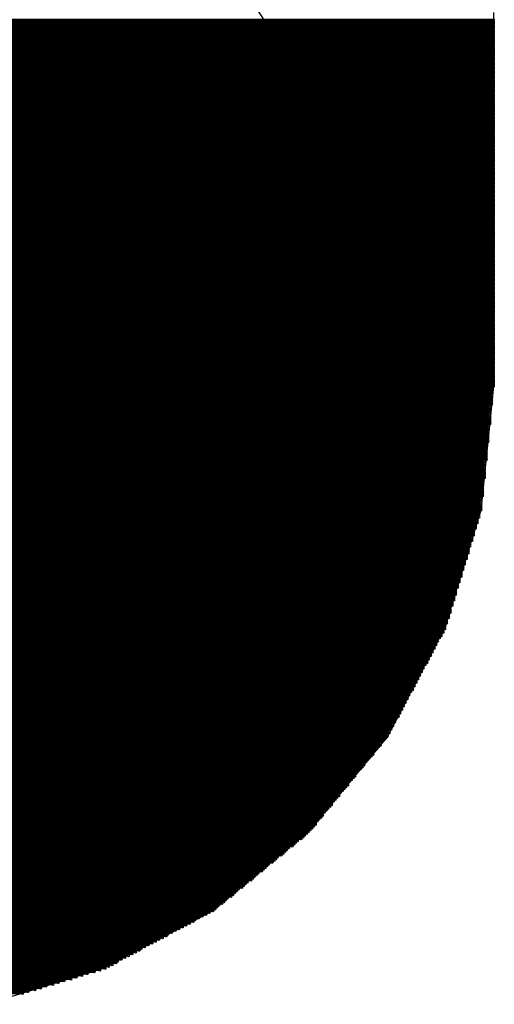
# Model space of a CAD drawing. Extents: x 0 to 23.9, y 0 to 20.7.
# Tile 51 of 127: x 4.6 to 5.3, y 17.8 to 19.2. Entities that reach past the tile are written whole.
import ezdxf

# ---------------------------------------------------------------- set-up
doc = ezdxf.new("R2010")
doc.units = 0
doc.layers.get('0').update_dxf_attribs({"linetype": 'CONTINUOUS'})
doc.layers.add('SEEEDSTUDIOXIAORP2040V1_22_GTS', color=9, linetype='CONTINUOUS')
doc.layers.add('SEEEDSTUDIOXIAORP2040V1_22_TXT', color=12, linetype='CONTINUOUS')

# ---------------------------------------------------------------- blocks, each defined once
blk = doc.blocks.new('ROUND_271')
blk.add_circle((0, 0), 0.8014)
blk = doc.blocks.new('ROUND_7')
blk.add_circle((0, 0), 0)
blk = doc.blocks.new('ROUND_8')
blk.add_circle((0, 0), 0.00127)
blk = doc.blocks.new('ROUND_319')
blk.add_circle((0, 0), 0.4254)

msp = doc.modelspace()

# ---------------------------------------------------------------- linework, layer by layer
at = {"layer": 'SEEEDSTUDIOXIAORP2040V1_22_GTS', "const_width": 0.00254}
for points in [[(3.2766, 19.19732), (5.27812, 19.19732)], [(5.27812, 19.19478), (3.2766, 19.19478)], [(3.2766, 19.19224), (5.27812, 19.19224)], [(5.27812, 19.1897), (3.2766, 19.1897)], [(3.2766, 19.18716), (5.27812, 19.18716)], [(5.27812, 19.18462), (3.2766, 19.18462)], [(3.2766, 19.18208), (5.27812, 19.18208)], [(5.27812, 19.17954), (3.2766, 19.17954)], [(3.2766, 19.177), (5.27812, 19.177)], [(5.27812, 19.17446), (3.2766, 19.17446)], [(3.2766, 19.17192), (5.27812, 19.17192)], [(5.27812, 19.16938), (3.2766, 19.16938)], [(3.2766, 19.16684), (5.27812, 19.16684)], [(5.27812, 19.1643), (3.2766, 19.1643)], [(3.2766, 19.16176), (5.27812, 19.16176)], [(5.27812, 19.15922), (3.2766, 19.15922)], [(3.2766, 19.15668), (5.27812, 19.15668)], [(5.27812, 19.15414), (3.2766, 19.15414)], [(3.2766, 19.1516), (5.27812, 19.1516)], [(5.27812, 19.14906), (3.2766, 19.14906)], [(3.2766, 19.14652), (5.27812, 19.14652)], [(5.27812, 19.14398), (3.2766, 19.14398)], [(3.2766, 19.14144), (5.27812, 19.14144)], [(5.27812, 19.1389), (3.2766, 19.1389)], [(3.2766, 19.13636), (5.27812, 19.13636)], [(5.27812, 19.13382), (3.2766, 19.13382)], [(3.2766, 19.13128), (5.27812, 19.13128)], [(5.27812, 19.12874), (3.2766, 19.12874)], [(3.2766, 19.1262), (5.27812, 19.1262)], [(5.27812, 19.12366), (3.2766, 19.12366)], [(3.2766, 19.12112), (5.27812, 19.12112)], [(5.27812, 19.11858), (3.2766, 19.11858)], [(3.2766, 19.11604), (5.27812, 19.11604)], [(5.27812, 19.1135), (3.2766, 19.1135)], [(3.2766, 19.11096), (5.27812, 19.11096)], [(5.27812, 19.10842), (3.2766, 19.10842)], [(3.2766, 19.10588), (5.27812, 19.10588)], [(5.27812, 19.10334), (3.2766, 19.10334)], [(3.2766, 19.1008), (5.27812, 19.1008)], [(5.27812, 19.09826), (3.2766, 19.09826)], [(3.2766, 19.09572), (5.27812, 19.09572)], [(5.27812, 19.09318), (3.2766, 19.09318)], [(3.2766, 19.09064), (5.27812, 19.09064)], [(5.27812, 19.0881), (3.2766, 19.0881)], [(3.2766, 19.08556), (5.27812, 19.08556)], [(5.27812, 19.08302), (3.2766, 19.08302)], [(3.2766, 19.08048), (5.27812, 19.08048)], [(5.27812, 19.07794), (3.2766, 19.07794)], [(3.2766, 19.0754), (5.27812, 19.0754)], [(5.27812, 19.07286), (3.2766, 19.07286)], [(3.2766, 19.07032), (5.27812, 19.07032)], [(5.27812, 19.06778), (3.2766, 19.06778)], [(3.2766, 19.06524), (5.27812, 19.06524)], [(5.27812, 19.0627), (3.2766, 19.0627)], [(3.2766, 19.06016), (5.27812, 19.06016)], [(5.27812, 19.05762), (3.2766, 19.05762)], [(3.2766, 19.05508), (5.27812, 19.05508)], [(5.27812, 19.05254), (3.2766, 19.05254)], [(3.2766, 19.05), (5.27812, 19.05)], [(5.27812, 19.04746), (3.2766, 19.04746)], [(3.2766, 19.04492), (5.27812, 19.04492)], [(5.27812, 19.04238), (3.2766, 19.04238)], [(3.2766, 19.03984), (5.27812, 19.03984)], [(5.27812, 19.0373), (3.2766, 19.0373)], [(3.2766, 19.03476), (5.27812, 19.03476)], [(5.27812, 19.03222), (3.2766, 19.03222)], [(3.2766, 19.02968), (5.27812, 19.02968)], [(5.27812, 19.02714), (3.2766, 19.02714)], [(3.2766, 19.0246), (5.27812, 19.0246)], [(5.27812, 19.02206), (3.2766, 19.02206)], [(3.2766, 19.01952), (5.27812, 19.01952)], [(5.27812, 19.01698), (3.2766, 19.01698)], [(3.2766, 19.01444), (5.27812, 19.01444)], [(5.27812, 19.0119), (3.2766, 19.0119)], [(3.2766, 19.00936), (5.27812, 19.00936)], [(5.27812, 19.00682), (3.2766, 19.00682)], [(3.2766, 19.00428), (5.27812, 19.00428)], [(5.27812, 19.00174), (3.2766, 19.00174)], [(3.2766, 18.9992), (5.27812, 18.9992)], [(5.27812, 18.99666), (3.2766, 18.99666)], [(3.2766, 18.99412), (5.27812, 18.99412)], [(5.27812, 18.99158), (3.2766, 18.99158)], [(3.2766, 18.98904), (5.27812, 18.98904)], [(5.27812, 18.9865), (3.2766, 18.9865)], [(3.2766, 18.98396), (5.27812, 18.98396)], [(5.27812, 18.98142), (3.2766, 18.98142)], [(3.2766, 18.97888), (5.27812, 18.97888)], [(5.27812, 18.97634), (3.2766, 18.97634)], [(3.2766, 18.9738), (5.27812, 18.9738)], [(5.27812, 18.97126), (3.2766, 18.97126)], [(3.2766, 18.96872), (5.27812, 18.96872)], [(5.27812, 18.96618), (3.2766, 18.96618)], [(3.2766, 18.96364), (5.27812, 18.96364)], [(5.27812, 18.9611), (3.2766, 18.9611)], [(3.2766, 18.95856), (5.27812, 18.95856)], [(5.27812, 18.95602), (3.2766, 18.95602)], [(3.2766, 18.95348), (5.27812, 18.95348)], [(5.27812, 18.95094), (3.2766, 18.95094)], [(3.2766, 18.9484), (5.27812, 18.9484)], [(5.27812, 18.94586), (3.2766, 18.94586)], [(3.2766, 18.94332), (5.27812, 18.94332)], [(5.27812, 18.94078), (3.2766, 18.94078)], [(3.2766, 18.93824), (5.27812, 18.93824)], [(5.27812, 18.9357), (3.2766, 18.9357)], [(3.2766, 18.93316), (5.27812, 18.93316)], [(5.27812, 18.93062), (3.2766, 18.93062)], [(3.2766, 18.92808), (5.27812, 18.92808)], [(5.27812, 18.92554), (3.2766, 18.92554)], [(3.2766, 18.923), (5.27812, 18.923)], [(5.27812, 18.92046), (3.2766, 18.92046)], [(3.2766, 18.91792), (5.27812, 18.91792)], [(5.27812, 18.91538), (3.2766, 18.91538)], [(3.2766, 18.91284), (5.27812, 18.91284)], [(5.27812, 18.9103), (3.2766, 18.9103)], [(3.2766, 18.90776), (5.27812, 18.90776)], [(5.27812, 18.90522), (3.2766, 18.90522)], [(3.2766, 18.90268), (5.27812, 18.90268)], [(5.27812, 18.90014), (3.2766, 18.90014)], [(3.2766, 18.8976), (5.27812, 18.8976)], [(5.27812, 18.89506), (3.2766, 18.89506)], [(3.2766, 18.89252), (5.27812, 18.89252)], [(5.27812, 18.88998), (3.2766, 18.88998)], [(3.2766, 18.88744), (5.27812, 18.88744)], [(5.27812, 18.8849), (3.2766, 18.8849)], [(3.2766, 18.88236), (5.27812, 18.88236)], [(5.27812, 18.87982), (3.2766, 18.87982)], [(3.2766, 18.87728), (5.27812, 18.87728)], [(5.27812, 18.87474), (3.2766, 18.87474)], [(3.2766, 18.8722), (5.27812, 18.8722)], [(5.27812, 18.86966), (3.2766, 18.86966)], [(3.2766, 18.86712), (5.27812, 18.86712)], [(5.27812, 18.86458), (3.2766, 18.86458)], [(3.2766, 18.86204), (5.27812, 18.86204)], [(5.27812, 18.8595), (3.2766, 18.8595)], [(3.2766, 18.85696), (5.27812, 18.85696)], [(5.27812, 18.85442), (3.2766, 18.85442)], [(3.2766, 18.85188), (5.27812, 18.85188)], [(5.27812, 18.84934), (3.2766, 18.84934)], [(3.2766, 18.8468), (5.27812, 18.8468)], [(5.27812, 18.84426), (3.2766, 18.84426)], [(3.2766, 18.84172), (5.27812, 18.84172)], [(5.27812, 18.83918), (3.2766, 18.83918)], [(3.2766, 18.83664), (5.27812, 18.83664)], [(5.27812, 18.8341), (3.2766, 18.8341)], [(3.2766, 18.83156), (5.27812, 18.83156)], [(5.27812, 18.82902), (3.2766, 18.82902)], [(3.2766, 18.82648), (5.27812, 18.82648)], [(5.27812, 18.82394), (3.2766, 18.82394)], [(3.2766, 18.8214), (5.27812, 18.8214)], [(5.27812, 18.81886), (3.2766, 18.81886)], [(3.2766, 18.81632), (5.27812, 18.81632)], [(5.27812, 18.81378), (3.2766, 18.81378)], [(3.2766, 18.81124), (5.27812, 18.81124)], [(5.27812, 18.8087), (3.2766, 18.8087)], [(3.2766, 18.80616), (5.27812, 18.80616)], [(5.27812, 18.80362), (3.2766, 18.80362)], [(3.2766, 18.80108), (5.27812, 18.80108)], [(5.27812, 18.79854), (3.2766, 18.79854)], [(3.2766, 18.796), (5.27812, 18.796)], [(5.27812, 18.79346), (3.2766, 18.79346)], [(3.2766, 18.79092), (5.27812, 18.79092)], [(5.27812, 18.78838), (3.2766, 18.78838)], [(3.2766, 18.78584), (5.27812, 18.78584)], [(5.27812, 18.7833), (3.2766, 18.7833)], [(3.2766, 18.78076), (5.27812, 18.78076)], [(5.27812, 18.77822), (3.2766, 18.77822)], [(3.2766, 18.77568), (5.27812, 18.77568)], [(5.27812, 18.77314), (3.2766, 18.77314)], [(3.2766, 18.7706), (5.27812, 18.7706)], [(5.27812, 18.76806), (3.2766, 18.76806)], [(3.2766, 18.76552), (5.27812, 18.76552)], [(5.27812, 18.76298), (3.2766, 18.76298)], [(3.2766, 18.76044), (5.27812, 18.76044)], [(5.27812, 18.7579), (3.2766, 18.7579)], [(3.2766, 18.75536), (5.27812, 18.75536)], [(5.27812, 18.75282), (3.2766, 18.75282)], [(3.2766, 18.75028), (5.27812, 18.75028)], [(5.27812, 18.74774), (3.2766, 18.74774)], [(3.2766, 18.7452), (5.27812, 18.7452)], [(5.27812, 18.74266), (3.2766, 18.74266)], [(3.2766, 18.74012), (5.27812, 18.74012)], [(5.27812, 18.73758), (3.2766, 18.73758)], [(3.2766, 18.73504), (5.27812, 18.73504)], [(5.27812, 18.7325), (3.2766, 18.7325)], [(3.2766, 18.72996), (5.27812, 18.72996)], [(5.27812, 18.72742), (3.2766, 18.72742)], [(3.2766, 18.72488), (5.27812, 18.72488)], [(5.27812, 18.72234), (3.2766, 18.72234)], [(3.2766, 18.7198), (5.27812, 18.7198)], [(5.27812, 18.71726), (3.2766, 18.71726)], [(3.2766, 18.71472), (5.27812, 18.71472)], [(5.27812, 18.71218), (3.2766, 18.71218)], [(3.2766, 18.70964), (5.27812, 18.70964)], [(5.27812, 18.7071), (3.2766, 18.7071)], [(3.2766, 18.70456), (5.27812, 18.70456)], [(5.27812, 18.70202), (3.2766, 18.70202)], [(3.2766, 18.69948), (5.27812, 18.69948)], [(5.27812, 18.69694), (3.2766, 18.69694)], [(3.2766, 18.6944), (5.27812, 18.6944)], [(5.27812, 18.69186), (3.2766, 18.69186)], [(3.2766, 18.68932), (5.27812, 18.68932)], [(5.27812, 18.68678), (3.2766, 18.68678)], [(3.2766, 18.68424), (5.27812, 18.68424)], [(5.27812, 18.6817), (3.2766, 18.6817)], [(3.2766, 18.67916), (5.27812, 18.67916)], [(5.27558, 18.67662), (3.2766, 18.67662)], [(3.2766, 18.67408), (5.27558, 18.67408)], [(5.27558, 18.67154), (3.2766, 18.67154)], [(3.2766, 18.669), (5.27558, 18.669)], [(5.27558, 18.66646), (3.2766, 18.66646)], [(3.2766, 18.66392), (5.27558, 18.66392)], [(5.27558, 18.66138), (3.2766, 18.66138)], [(3.2766, 18.65884), (5.27558, 18.65884)], [(5.27558, 18.6563), (3.2766, 18.6563)], [(3.2766, 18.65376), (5.27558, 18.65376)], [(5.27304, 18.65122), (3.27914, 18.65122)], [(3.27914, 18.64868), (5.27304, 18.64868)], [(5.27304, 18.64614), (3.27914, 18.64614)], [(3.27914, 18.6436), (5.27304, 18.6436)], [(5.27304, 18.64106), (3.27914, 18.64106)], [(3.27914, 18.63852), (5.27304, 18.63852)], [(5.27304, 18.63598), (3.27914, 18.63598)], [(3.27914, 18.63344), (5.27304, 18.63344)], [(5.27304, 18.6309), (3.27914, 18.6309)], [(3.27914, 18.62836), (5.27304, 18.62836)], [(5.27304, 18.62582), (3.28168, 18.62582)], [(3.28168, 18.62328), (5.2705, 18.62328)], [(5.2705, 18.62074), (3.28168, 18.62074)], [(3.28168, 18.6182), (5.2705, 18.6182)], [(5.2705, 18.61566), (3.28168, 18.61566)], [(3.28168, 18.61312), (5.2705, 18.61312)], [(5.2705, 18.61058), (3.28168, 18.61058)], [(3.28168, 18.60804), (5.2705, 18.60804)], [(5.2705, 18.6055), (3.28168, 18.6055)], [(3.28168, 18.60296), (5.2705, 18.60296)], [(5.2705, 18.60042), (3.28422, 18.60042)], [(3.28422, 18.59788), (5.26796, 18.59788)], [(5.26796, 18.59534), (3.28422, 18.59534)], [(3.28422, 18.5928), (5.26796, 18.5928)], [(5.26796, 18.59026), (3.28422, 18.59026)], [(3.28422, 18.58772), (5.26796, 18.58772)], [(5.26796, 18.58518), (3.28422, 18.58518)], [(3.28422, 18.58264), (5.26796, 18.58264)], [(5.26796, 18.5801), (3.28422, 18.5801)], [(3.28422, 18.57756), (5.26796, 18.57756)], [(5.26796, 18.57502), (3.28422, 18.57502)], [(3.28676, 18.57248), (5.26542, 18.57248)], [(5.26542, 18.56994), (3.28676, 18.56994)], [(3.28676, 18.5674), (5.26542, 18.5674)], [(5.26542, 18.56486), (3.28676, 18.56486)], [(3.28676, 18.56232), (5.26542, 18.56232)], [(5.26542, 18.55978), (3.28676, 18.55978)], [(3.28676, 18.55724), (5.26542, 18.55724)], [(5.26542, 18.5547), (3.28676, 18.5547)], [(3.28676, 18.55216), (5.26542, 18.55216)], [(5.26542, 18.54962), (3.28676, 18.54962)], [(3.2893, 18.54708), (5.26288, 18.54708)], [(5.26288, 18.54454), (3.2893, 18.54454)], [(3.2893, 18.542), (5.26288, 18.542)], [(5.26288, 18.53946), (3.2893, 18.53946)], [(3.2893, 18.53692), (5.26288, 18.53692)], [(5.26288, 18.53438), (3.2893, 18.53438)], [(3.2893, 18.53184), (5.26288, 18.53184)], [(5.26288, 18.5293), (3.2893, 18.5293)], [(3.2893, 18.52676), (5.26288, 18.52676)], [(5.26288, 18.52422), (3.2893, 18.52422)], [(3.29184, 18.52168), (5.26034, 18.52168)], [(5.26034, 18.51914), (3.29184, 18.51914)], [(3.29184, 18.5166), (5.26034, 18.5166)], [(5.26034, 18.51406), (3.29184, 18.51406)], [(3.29184, 18.51152), (5.26034, 18.51152)], [(5.26034, 18.50898), (3.29184, 18.50898)], [(3.29184, 18.50644), (5.26034, 18.50644)], [(5.26034, 18.5039), (3.29184, 18.5039)], [(3.29438, 18.50136), (5.2578, 18.50136)], [(5.2578, 18.49882), (3.29438, 18.49882)], [(3.29438, 18.49628), (5.2578, 18.49628)], [(5.2578, 18.49374), (3.29438, 18.49374)], [(3.29692, 18.4912), (5.25526, 18.4912)], [(5.25526, 18.48866), (3.29692, 18.48866)], [(3.29692, 18.48612), (5.25526, 18.48612)], [(5.25272, 18.48358), (3.29946, 18.48358)], [(3.29946, 18.48104), (5.25272, 18.48104)], [(5.25272, 18.4785), (3.29946, 18.4785)], [(3.302, 18.47596), (5.25018, 18.47596)], [(5.25018, 18.47342), (3.302, 18.47342)], [(3.302, 18.47088), (5.25018, 18.47088)], [(5.25018, 18.46834), (3.30454, 18.46834)], [(3.30454, 18.4658), (5.24764, 18.4658)], [(5.24764, 18.46326), (3.30454, 18.46326)], [(3.30454, 18.46072), (5.24764, 18.46072)], [(5.2451, 18.45818), (3.30708, 18.45818)], [(3.30708, 18.45564), (5.2451, 18.45564)], [(5.2451, 18.4531), (3.30708, 18.4531)], [(3.30962, 18.45056), (5.24256, 18.45056)], [(5.24256, 18.44802), (3.30962, 18.44802)], [(3.30962, 18.44548), (5.24256, 18.44548)], [(5.24256, 18.44294), (3.31216, 18.44294)], [(3.31216, 18.4404), (5.24002, 18.4404)], [(5.24002, 18.43786), (3.31216, 18.43786)], [(3.31216, 18.43532), (5.24002, 18.43532)], [(5.23748, 18.43278), (3.3147, 18.43278)], [(3.3147, 18.43024), (5.23748, 18.43024)], [(5.23748, 18.4277), (3.3147, 18.4277)], [(3.31724, 18.42516), (5.23494, 18.42516)], [(5.23494, 18.42262), (3.31724, 18.42262)], [(3.31724, 18.42008), (5.23494, 18.42008)], [(5.2324, 18.41754), (3.31978, 18.41754)], [(3.31978, 18.415), (5.2324, 18.415)], [(5.2324, 18.41246), (3.31978, 18.41246)], [(3.31978, 18.40992), (5.2324, 18.40992)], [(5.22986, 18.40738), (3.32232, 18.40738)], [(3.32232, 18.40484), (5.22986, 18.40484)], [(5.22986, 18.4023), (3.32232, 18.4023)], [(3.32486, 18.39976), (5.22732, 18.39976)], [(5.22732, 18.39722), (3.32486, 18.39722)], [(3.32486, 18.39468), (5.22732, 18.39468)], [(5.22478, 18.39214), (3.3274, 18.39214)], [(3.3274, 18.3896), (5.22478, 18.3896)], [(5.22478, 18.38706), (3.3274, 18.38706)], [(3.32994, 18.38452), (5.22478, 18.38452)], [(5.22224, 18.38198), (3.32994, 18.38198)], [(3.32994, 18.37944), (5.22224, 18.37944)], [(5.22224, 18.3769), (3.32994, 18.3769)], [(3.33248, 18.37436), (5.2197, 18.37436)], [(5.2197, 18.37182), (3.33248, 18.37182)], [(3.33248, 18.36928), (5.2197, 18.36928)], [(5.21716, 18.36674), (3.33502, 18.36674)], [(3.33502, 18.3642), (5.21716, 18.3642)], [(5.21716, 18.36166), (3.33502, 18.36166)], [(3.33756, 18.35912), (5.21716, 18.35912)], [(5.21462, 18.35658), (3.33756, 18.35658)], [(3.33756, 18.35404), (5.21462, 18.35404)], [(5.21462, 18.3515), (3.33756, 18.3515)], [(3.3401, 18.34896), (5.21208, 18.34896)], [(5.21208, 18.34642), (3.3401, 18.34642)], [(3.3401, 18.34388), (5.21208, 18.34388)], [(5.20954, 18.34134), (3.34264, 18.34134)], [(3.34264, 18.3388), (5.20954, 18.3388)], [(5.20954, 18.33626), (3.34264, 18.33626)], [(3.34518, 18.33372), (5.207, 18.33372)], [(5.207, 18.33118), (3.34518, 18.33118)], [(3.34772, 18.32864), (5.20446, 18.32864)], [(5.20446, 18.3261), (3.34772, 18.3261)], [(3.35026, 18.32356), (5.20192, 18.32356)], [(5.19938, 18.32102), (3.3528, 18.32102)], [(3.3528, 18.31848), (5.19938, 18.31848)], [(5.19684, 18.31594), (3.35534, 18.31594)], [(3.35534, 18.3134), (5.19684, 18.3134)], [(5.1943, 18.31086), (3.35788, 18.31086)], [(3.35788, 18.30832), (5.1943, 18.30832)], [(5.19176, 18.30578), (3.36042, 18.30578)], [(3.36042, 18.30324), (5.19176, 18.30324)], [(5.18922, 18.3007), (3.36296, 18.3007)], [(3.36296, 18.29816), (5.18922, 18.29816)], [(5.18668, 18.29562), (3.3655, 18.29562)], [(3.3655, 18.29308), (5.18668, 18.29308)], [(5.18414, 18.29054), (3.36804, 18.29054)], [(3.36804, 18.288), (5.18414, 18.288)], [(5.1816, 18.28546), (3.37058, 18.28546)], [(3.37312, 18.28292), (5.17906, 18.28292)], [(5.17906, 18.28038), (3.37312, 18.28038)], [(3.37566, 18.27784), (5.17652, 18.27784)], [(5.17652, 18.2753), (3.37566, 18.2753)], [(3.3782, 18.27276), (5.17398, 18.27276)], [(5.17398, 18.27022), (3.3782, 18.27022)], [(3.38074, 18.26768), (5.17144, 18.26768)], [(5.17144, 18.26514), (3.38074, 18.26514)], [(3.38328, 18.2626), (5.1689, 18.2626)], [(5.1689, 18.26006), (3.38328, 18.26006)], [(3.38582, 18.25752), (5.16636, 18.25752)], [(5.16636, 18.25498), (3.38582, 18.25498)], [(3.38836, 18.25244), (5.16382, 18.25244)], [(5.16382, 18.2499), (3.3909, 18.2499)], [(3.3909, 18.24736), (5.16128, 18.24736)], [(5.15874, 18.24482), (3.39344, 18.24482)], [(3.39344, 18.24228), (5.15874, 18.24228)], [(5.1562, 18.23974), (3.39598, 18.23974)], [(3.39598, 18.2372), (5.1562, 18.2372)], [(5.15366, 18.23466), (3.39852, 18.23466)], [(3.39852, 18.23212), (5.15366, 18.23212)], [(5.15112, 18.22958), (3.40106, 18.22958)], [(3.40106, 18.22704), (5.15112, 18.22704)], [(5.14858, 18.2245), (3.4036, 18.2245)], [(3.4036, 18.22196), (5.14858, 18.22196)], [(5.14604, 18.21942), (3.40614, 18.21942)], [(3.40614, 18.21688), (5.14604, 18.21688)], [(5.1435, 18.21434), (3.40868, 18.21434)], [(3.41122, 18.2118), (5.1435, 18.2118)], [(5.14096, 18.20926), (3.41122, 18.20926)], [(3.41376, 18.20672), (5.13842, 18.20672)], [(5.13842, 18.20418), (3.41376, 18.20418)], [(3.4163, 18.20164), (5.13588, 18.20164)], [(5.13588, 18.1991), (3.4163, 18.1991)], [(3.41884, 18.19656), (5.13334, 18.19656)], [(5.13334, 18.19402), (3.41884, 18.19402)], [(3.42138, 18.19148), (5.1308, 18.19148)], [(5.1308, 18.18894), (3.42138, 18.18894)], [(3.42392, 18.1864), (5.12826, 18.1864)], [(5.12826, 18.18386), (3.42392, 18.18386)], [(3.42646, 18.18132), (5.12572, 18.18132)], [(5.12318, 18.17878), (3.429, 18.17878)], [(3.43154, 18.17624), (5.12064, 18.17624)], [(5.1181, 18.1737), (3.43408, 18.1737)], [(3.43408, 18.17116), (5.1181, 18.17116)], [(5.11556, 18.16862), (3.43662, 18.16862)], [(3.43916, 18.16608), (5.11302, 18.16608)], [(5.11048, 18.16354), (3.4417, 18.16354)], [(3.44424, 18.161), (5.10794, 18.161)], [(5.10794, 18.15846), (3.44678, 18.15846)], [(3.44678, 18.15592), (5.1054, 18.15592)], [(5.10286, 18.15338), (3.44932, 18.15338)], [(3.45186, 18.15084), (5.10032, 18.15084)], [(5.09778, 18.1483), (3.4544, 18.1483)], [(3.45694, 18.14576), (5.09524, 18.14576)], [(5.09524, 18.14322), (3.45694, 18.14322)], [(3.45948, 18.14068), (5.0927, 18.14068)], [(5.09016, 18.13814), (3.46202, 18.13814)], [(3.46456, 18.1356), (5.08762, 18.1356)], [(5.08508, 18.13306), (3.4671, 18.13306)], [(3.46964, 18.13052), (5.08254, 18.13052)], [(5.08254, 18.12798), (3.46964, 18.12798)], [(3.47218, 18.12544), (5.08, 18.12544)], [(5.07746, 18.1229), (3.47472, 18.1229)], [(3.47726, 18.12036), (5.07492, 18.12036)], [(5.07238, 18.11782), (3.4798, 18.11782)], [(3.4798, 18.11528), (5.07238, 18.11528)], [(5.06984, 18.11274), (3.48234, 18.11274)], [(3.48488, 18.1102), (5.0673, 18.1102)], [(5.06476, 18.10766), (3.48742, 18.10766)], [(3.48996, 18.10512), (5.06222, 18.10512)], [(5.05968, 18.10258), (3.4925, 18.10258)], [(3.4925, 18.10004), (5.05968, 18.10004)], [(5.05714, 18.0975), (3.49504, 18.0975)], [(3.49758, 18.09496), (5.0546, 18.09496)], [(5.05206, 18.09242), (3.50012, 18.09242)], [(3.50266, 18.08988), (5.04952, 18.08988)], [(5.04952, 18.08734), (3.50266, 18.08734)], [(3.5052, 18.0848), (5.04698, 18.0848)], [(5.04444, 18.08226), (3.50774, 18.08226)], [(3.51028, 18.07972), (5.0419, 18.07972)], [(5.03936, 18.07718), (3.51282, 18.07718)], [(3.51536, 18.07464), (5.03682, 18.07464)], [(5.03682, 18.0721), (3.51536, 18.0721)], [(3.5179, 18.06956), (5.03428, 18.06956)], [(5.03174, 18.06702), (3.52044, 18.06702)], [(3.52298, 18.06448), (5.0292, 18.06448)], [(5.02666, 18.06194), (3.52552, 18.06194)], [(3.52552, 18.0594), (5.02666, 18.0594)], [(5.02412, 18.05686), (3.52806, 18.05686)], [(3.5306, 18.05432), (5.02158, 18.05432)], [(5.01904, 18.05178), (3.53314, 18.05178)], [(3.53568, 18.04924), (5.0165, 18.04924)], [(5.01396, 18.0467), (3.53822, 18.0467)], [(3.54076, 18.04416), (5.01142, 18.04416)], [(5.00888, 18.04162), (3.5433, 18.04162)], [(3.54838, 18.03908), (5.00634, 18.03908)], [(5.00126, 18.03654), (3.55092, 18.03654)], [(3.55346, 18.034), (4.99872, 18.034)], [(4.99618, 18.03146), (3.556, 18.03146)], [(3.55854, 18.02892), (4.99364, 18.02892)], [(4.98856, 18.02638), (3.56362, 18.02638)], [(3.56616, 18.02384), (4.98602, 18.02384)], [(4.98348, 18.0213), (3.5687, 18.0213)], [(3.57124, 18.01876), (4.98094, 18.01876)], [(4.9784, 18.01622), (3.57378, 18.01622)], [(3.57886, 18.01368), (4.97332, 18.01368)], [(4.97078, 18.01114), (3.5814, 18.01114)], [(3.58394, 18.0086), (4.96824, 18.0086)], [(4.9657, 18.00606), (3.58648, 18.00606)], [(3.59156, 18.00352), (4.96062, 18.00352)], [(4.95808, 18.00098), (3.5941, 18.00098)], [(3.59664, 17.99844), (4.95554, 17.99844)], [(4.953, 17.9959), (3.59918, 17.9959)], [(3.60172, 17.99336), (4.95046, 17.99336)], [(4.94538, 17.99082), (3.6068, 17.99082)], [(3.60934, 17.98828), (4.94284, 17.98828)], [(4.9403, 17.98574), (3.61188, 17.98574)], [(3.61442, 17.9832), (4.93776, 17.9832)], [(4.93522, 17.98066), (3.6195, 17.98066)], [(3.62204, 17.97812), (4.93014, 17.97812)], [(4.9276, 17.97558), (3.62458, 17.97558)], [(3.62712, 17.97304), (4.92506, 17.97304)], [(4.92252, 17.9705), (3.62966, 17.9705)], [(3.63474, 17.96796), (4.91744, 17.96796)], [(4.9149, 17.96542), (3.63728, 17.96542)], [(3.63982, 17.96288), (4.91236, 17.96288)], [(4.90982, 17.96034), (3.64236, 17.96034)], [(3.6449, 17.9578), (4.90728, 17.9578)], [(4.9022, 17.95526), (3.64998, 17.95526)], [(3.65252, 17.95272), (4.89966, 17.95272)], [(4.89712, 17.95018), (3.65506, 17.95018)], [(3.6576, 17.94764), (4.89458, 17.94764)], [(4.8895, 17.9451), (3.66268, 17.9451)], [(3.66522, 17.94256), (4.88696, 17.94256)], [(4.88442, 17.94002), (3.66776, 17.94002)], [(3.6703, 17.93748), (4.88188, 17.93748)], [(4.8768, 17.93494), (3.67538, 17.93494)], [(3.68046, 17.9324), (4.87172, 17.9324)], [(4.86664, 17.92986), (3.68554, 17.92986)], [(3.69062, 17.92732), (4.86156, 17.92732)], [(4.85648, 17.92478), (3.6957, 17.92478)], [(3.70078, 17.92224), (4.85394, 17.92224)], [(4.84886, 17.9197), (3.70332, 17.9197)], [(3.7084, 17.91716), (4.84378, 17.91716)], [(4.8387, 17.91462), (3.71348, 17.91462)], [(3.71856, 17.91208), (4.83362, 17.91208)], [(4.82854, 17.90954), (3.72364, 17.90954)], [(3.72872, 17.907), (4.82346, 17.907)], [(4.81838, 17.90446), (3.7338, 17.90446)], [(3.73634, 17.90192), (4.81584, 17.90192)], [(4.81076, 17.89938), (3.74142, 17.89938)], [(3.7465, 17.89684), (4.80568, 17.89684)], [(4.8006, 17.8943), (3.75158, 17.8943)], [(3.75666, 17.89176), (4.79552, 17.89176)], [(4.79044, 17.88922), (3.76174, 17.88922)], [(3.76682, 17.88668), (4.78536, 17.88668)], [(4.78028, 17.88414), (3.7719, 17.88414)], [(3.77444, 17.8816), (4.77774, 17.8816)], [(4.77266, 17.87906), (3.77952, 17.87906)], [(3.7846, 17.87652), (4.76758, 17.87652)], [(4.7625, 17.87398), (3.78968, 17.87398)], [(3.79476, 17.87144), (4.75742, 17.87144)], [(4.75234, 17.8689), (3.79984, 17.8689)], [(3.80492, 17.86636), (4.74726, 17.86636)], [(4.74472, 17.86382), (3.80746, 17.86382)], [(3.81254, 17.86128), (4.73964, 17.86128)], [(4.73456, 17.85874), (3.81762, 17.85874)], [(3.8227, 17.8562), (4.72948, 17.8562)], [(4.72186, 17.85366), (3.83032, 17.85366)], [(3.83794, 17.85112), (4.71424, 17.85112)], [(4.70408, 17.84858), (3.8481, 17.84858)], [(3.85572, 17.84604), (4.69646, 17.84604)], [(4.68884, 17.8435), (3.86334, 17.8435)], [(3.87096, 17.84096), (4.68122, 17.84096)], [(4.67106, 17.83842), (3.88112, 17.83842)], [(3.88874, 17.83588), (4.66344, 17.83588)], [(4.65582, 17.83334), (3.89636, 17.83334)], [(3.90652, 17.8308), (4.64566, 17.8308)], [(4.63804, 17.82826), (3.91414, 17.82826)], [(3.92176, 17.82572), (4.63042, 17.82572)], [(4.62026, 17.82318), (3.93192, 17.82318)], [(3.93954, 17.82064), (4.61264, 17.82064)]]:
    msp.add_lwpolyline(points, dxfattribs=at)
at = {"layer": 'SEEEDSTUDIOXIAORP2040V1_22_GTS'}
for points in [[(5.27812, 19.20748), (5.27812, 18.67916)], [(5.27812, 18.67916), (5.26034, 18.5039)], [(5.26034, 18.5039), (5.20954, 18.3388)], [(5.20954, 18.3388), (5.12826, 18.18386)], [(5.12826, 18.18386), (5.0165, 18.04924)], [(5.0165, 18.04924), (4.88188, 17.93748)], [(4.88188, 17.93748), (4.72694, 17.8562)], [(4.72694, 17.8562), (4.56184, 17.8054)]]:
    msp.add_lwpolyline(points, dxfattribs=at)

# ---------------------------------------------------------------- block references
for name, p in [('ROUND_271', (4.27482, 18.7706)), ('ROUND_8', (5.27812, 19.19732)), ('ROUND_8', (5.27812, 19.19478)), ('ROUND_8', (5.27812, 19.19224)), ('ROUND_8', (5.27812, 19.1897)), ('ROUND_8', (5.27812, 19.18716)), ('ROUND_8', (5.27812, 19.18462)), ('ROUND_8', (5.27812, 19.18208)), ('ROUND_8', (5.27812, 19.17954)), ('ROUND_8', (5.27812, 19.177)), ('ROUND_8', (5.27812, 19.17446)), ('ROUND_8', (5.27812, 19.17192)), ('ROUND_8', (5.27812, 19.16938)), ('ROUND_8', (5.27812, 19.16684)), ('ROUND_8', (5.27812, 19.1643)), ('ROUND_8', (5.27812, 19.16176)), ('ROUND_8', (5.27812, 19.15922)), ('ROUND_8', (5.27812, 19.15668)), ('ROUND_8', (5.27812, 19.15414)), ('ROUND_8', (5.27812, 19.1516)), ('ROUND_8', (5.27812, 19.14906)), ('ROUND_8', (5.27812, 19.14652)), ('ROUND_8', (5.27812, 19.14398)), ('ROUND_8', (5.27812, 19.14144)), ('ROUND_8', (5.27812, 19.1389)), ('ROUND_8', (5.27812, 19.13636)), ('ROUND_8', (5.27812, 19.13382)), ('ROUND_8', (5.27812, 19.13128)), ('ROUND_8', (5.27812, 19.12874)), ('ROUND_8', (5.27812, 19.1262)), ('ROUND_8', (5.27812, 19.12366)), ('ROUND_8', (5.27812, 19.12112)), ('ROUND_8', (5.27812, 19.11858)), ('ROUND_8', (5.27812, 19.11604)), ('ROUND_8', (5.27812, 19.1135)), ('ROUND_8', (5.27812, 19.11096)), ('ROUND_8', (5.27812, 19.10842)), ('ROUND_8', (5.27812, 19.10588)), ('ROUND_8', (5.27812, 19.10334)), ('ROUND_8', (5.27812, 19.1008)), ('ROUND_8', (5.27812, 19.09826)), ('ROUND_8', (5.27812, 19.09572)), ('ROUND_8', (5.27812, 19.09318)), ('ROUND_8', (5.27812, 19.09064)), ('ROUND_8', (5.27812, 19.0881)), ('ROUND_8', (5.27812, 19.08556)), ('ROUND_8', (5.27812, 19.08302)), ('ROUND_8', (5.27812, 19.08048)), ('ROUND_8', (5.27812, 19.07794)), ('ROUND_8', (5.27812, 19.0754)), ('ROUND_8', (5.27812, 19.07286)), ('ROUND_8', (5.27812, 19.07032)), ('ROUND_8', (5.27812, 19.06778)), ('ROUND_8', (5.27812, 19.06524)), ('ROUND_8', (5.27812, 19.0627)), ('ROUND_8', (5.27812, 19.06016)), ('ROUND_8', (5.27812, 19.05762)), ('ROUND_8', (5.27812, 19.05508)), ('ROUND_8', (5.27812, 19.05254)), ('ROUND_8', (5.27812, 19.05)), ('ROUND_8', (5.27812, 19.04746)), ('ROUND_8', (5.27812, 19.04492)), ('ROUND_8', (5.27812, 19.04238)), ('ROUND_8', (5.27812, 19.03984)), ('ROUND_8', (5.27812, 19.0373)), ('ROUND_8', (5.27812, 19.03476)), ('ROUND_8', (5.27812, 19.03222)), ('ROUND_8', (5.27812, 19.02968)), ('ROUND_8', (5.27812, 19.02714)), ('ROUND_8', (5.27812, 19.0246)), ('ROUND_8', (5.27812, 19.02206)), ('ROUND_8', (5.27812, 19.01952)), ('ROUND_8', (5.27812, 19.01698)), ('ROUND_8', (5.27812, 19.01444)), ('ROUND_8', (5.27812, 19.0119)), ('ROUND_8', (5.27812, 19.00936)), ('ROUND_8', (5.27812, 19.00682)), ('ROUND_8', (5.27812, 19.00428)), ('ROUND_8', (5.27812, 19.00174)), ('ROUND_8', (5.27812, 18.9992)), ('ROUND_8', (5.27812, 18.99666)), ('ROUND_8', (5.27812, 18.99412)), ('ROUND_8', (5.27812, 18.99158)), ('ROUND_8', (5.27812, 18.98904)), ('ROUND_8', (5.27812, 18.9865)), ('ROUND_8', (5.27812, 18.98396)), ('ROUND_8', (5.27812, 18.98142)), ('ROUND_8', (5.27812, 18.97888)), ('ROUND_8', (5.27812, 18.97634)), ('ROUND_8', (5.27812, 18.9738)), ('ROUND_8', (5.27812, 18.97126)), ('ROUND_8', (5.27812, 18.96872)), ('ROUND_8', (5.27812, 18.96618)), ('ROUND_8', (5.27812, 18.96364)), ('ROUND_8', (5.27812, 18.9611)), ('ROUND_8', (5.27812, 18.95856)), ('ROUND_8', (5.27812, 18.95602)), ('ROUND_8', (5.27812, 18.95348)), ('ROUND_8', (5.27812, 18.95094)), ('ROUND_8', (5.27812, 18.9484)), ('ROUND_8', (5.27812, 18.94586)), ('ROUND_8', (5.27812, 18.94332)), ('ROUND_8', (5.27812, 18.94078)), ('ROUND_8', (5.27812, 18.93824)), ('ROUND_8', (5.27812, 18.9357)), ('ROUND_8', (5.27812, 18.93316)), ('ROUND_8', (5.27812, 18.93062)), ('ROUND_8', (5.27812, 18.92808)), ('ROUND_8', (5.27812, 18.92554)), ('ROUND_8', (5.27812, 18.923)), ('ROUND_8', (5.27812, 18.92046)), ('ROUND_8', (5.27812, 18.91792)), ('ROUND_8', (5.27812, 18.91538)), ('ROUND_8', (5.27812, 18.91284)), ('ROUND_8', (5.27812, 18.9103)), ('ROUND_8', (5.27812, 18.90776)), ('ROUND_8', (5.27812, 18.90522)), ('ROUND_8', (5.27812, 18.90268)), ('ROUND_8', (5.27812, 18.90014)), ('ROUND_8', (5.27812, 18.8976)), ('ROUND_8', (5.27812, 18.89506)), ('ROUND_8', (5.27812, 18.89252)), ('ROUND_8', (5.27812, 18.88998)), ('ROUND_8', (5.27812, 18.88744)), ('ROUND_8', (5.27812, 18.8849)), ('ROUND_8', (5.27812, 18.88236)), ('ROUND_8', (5.27812, 18.87982)), ('ROUND_8', (5.27812, 18.87728)), ('ROUND_8', (5.27812, 18.87474)), ('ROUND_8', (5.27812, 18.8722)), ('ROUND_8', (5.27812, 18.86966)), ('ROUND_8', (5.27812, 18.86712)), ('ROUND_8', (5.27812, 18.86458)), ('ROUND_8', (5.27812, 18.86204)), ('ROUND_8', (5.27812, 18.8595)), ('ROUND_8', (5.27812, 18.85696)), ('ROUND_8', (5.27812, 18.85442)), ('ROUND_8', (5.27812, 18.85188)), ('ROUND_8', (5.27812, 18.84934)), ('ROUND_8', (5.27812, 18.8468)), ('ROUND_8', (5.27812, 18.84426)), ('ROUND_8', (5.27812, 18.84172)), ('ROUND_8', (5.27812, 18.83918)), ('ROUND_8', (5.27812, 18.83664)), ('ROUND_8', (5.27812, 18.8341)), ('ROUND_8', (5.27812, 18.83156)), ('ROUND_8', (5.27812, 18.82902)), ('ROUND_8', (5.27812, 18.82648)), ('ROUND_8', (5.27812, 18.82394)), ('ROUND_8', (5.27812, 18.8214)), ('ROUND_8', (5.27812, 18.81886)), ('ROUND_8', (5.27812, 18.81632)), ('ROUND_8', (5.27812, 18.81378)), ('ROUND_8', (5.27812, 18.81124)), ('ROUND_8', (5.27812, 18.8087)), ('ROUND_8', (5.27812, 18.80616)), ('ROUND_8', (5.27812, 18.80362)), ('ROUND_8', (5.27812, 18.80108)), ('ROUND_8', (5.27812, 18.79854)), ('ROUND_8', (5.27812, 18.796)), ('ROUND_8', (5.27812, 18.79346)), ('ROUND_8', (5.27812, 18.79092)), ('ROUND_8', (5.27812, 18.78838)), ('ROUND_8', (5.27812, 18.78584)), ('ROUND_8', (5.27812, 18.7833)), ('ROUND_8', (5.27812, 18.78076)), ('ROUND_8', (5.27812, 18.77822)), ('ROUND_8', (5.27812, 18.77568)), ('ROUND_8', (5.27812, 18.77314)), ('ROUND_8', (5.27812, 18.7706)), ('ROUND_8', (5.27812, 18.76806)), ('ROUND_8', (5.27812, 18.76552)), ('ROUND_8', (5.27812, 18.76298)), ('ROUND_8', (5.27812, 18.76044)), ('ROUND_8', (5.27812, 18.7579)), ('ROUND_8', (5.27812, 18.75536)), ('ROUND_8', (5.27812, 18.75282)), ('ROUND_8', (5.27812, 18.75028)), ('ROUND_8', (5.27812, 18.74774)), ('ROUND_8', (5.27812, 18.7452)), ('ROUND_8', (5.27812, 18.74266)), ('ROUND_8', (5.27812, 18.74012)), ('ROUND_8', (5.27812, 18.73758)), ('ROUND_8', (5.27812, 18.73504)), ('ROUND_8', (5.27812, 18.7325)), ('ROUND_8', (5.27812, 18.72996)), ('ROUND_8', (5.27812, 18.72742)), ('ROUND_8', (5.27812, 18.72488)), ('ROUND_8', (5.27812, 18.72234)), ('ROUND_8', (5.27812, 18.7198)), ('ROUND_8', (5.27812, 18.71726)), ('ROUND_8', (5.27812, 18.71472)), ('ROUND_8', (5.27812, 18.71218)), ('ROUND_8', (5.27812, 18.70964)), ('ROUND_8', (5.27812, 18.7071)), ('ROUND_8', (5.27812, 18.70456)), ('ROUND_8', (5.27812, 18.70202)), ('ROUND_8', (5.27812, 18.69948)), ('ROUND_8', (5.27812, 18.69694)), ('ROUND_8', (5.27812, 18.6944)), ('ROUND_8', (5.27812, 18.69186)), ('ROUND_8', (5.27812, 18.68932)), ('ROUND_8', (5.27812, 18.68678)), ('ROUND_8', (5.27812, 18.68424)), ('ROUND_8', (5.27812, 18.6817)), ('ROUND_8', (5.27812, 18.67916)), ('ROUND_7', (5.27812, 18.67916)), ('ROUND_8', (5.27558, 18.67662)), ('ROUND_8', (5.27558, 18.67408)), ('ROUND_8', (5.27558, 18.67154)), ('ROUND_8', (5.27558, 18.669)), ('ROUND_8', (5.27558, 18.66646)), ('ROUND_8', (5.27304, 18.65122)), ('ROUND_8', (5.27558, 18.66392)), ('ROUND_8', (5.27558, 18.66138)), ('ROUND_8', (5.27558, 18.65884)), ('ROUND_8', (5.27558, 18.6563)), ('ROUND_8', (5.27558, 18.65376)), ('ROUND_8', (5.27304, 18.64868)), ('ROUND_8', (5.27304, 18.64614)), ('ROUND_8', (5.27304, 18.6436)), ('ROUND_8', (5.27304, 18.64106)), ('ROUND_8', (5.27304, 18.63852)), ('ROUND_8', (5.2705, 18.62328)), ('ROUND_8', (5.27304, 18.63598)), ('ROUND_8', (5.27304, 18.63344)), ('ROUND_8', (5.27304, 18.6309)), ('ROUND_8', (5.27304, 18.62836)), ('ROUND_8', (5.27304, 18.62582)), ('ROUND_8', (5.2705, 18.62074)), ('ROUND_8', (5.2705, 18.6182)), ('ROUND_8', (5.2705, 18.61566)), ('ROUND_8', (5.2705, 18.61312)), ('ROUND_8', (5.2705, 18.61058)), ('ROUND_8', (5.26796, 18.59788)), ('ROUND_8', (5.26796, 18.59534)), ('ROUND_8', (5.2705, 18.60804)), ('ROUND_8', (5.2705, 18.6055)), ('ROUND_8', (5.2705, 18.60296)), ('ROUND_8', (5.2705, 18.60042)), ('ROUND_8', (5.26796, 18.5928)), ('ROUND_8', (5.26796, 18.59026)), ('ROUND_8', (5.26796, 18.58772)), ('ROUND_8', (5.26796, 18.58518)), ('ROUND_8', (5.26796, 18.58264)), ('ROUND_8', (5.26542, 18.57248)), ('ROUND_8', (5.26542, 18.56994)), ('ROUND_8', (5.26542, 18.5674)), ('ROUND_8', (5.26796, 18.5801)), ('ROUND_8', (5.26796, 18.57756)), ('ROUND_8', (5.26796, 18.57502)), ('ROUND_8', (5.26542, 18.56486)), ('ROUND_8', (5.26542, 18.56232)), ('ROUND_8', (5.26542, 18.55978)), ('ROUND_8', (5.26542, 18.55724)), ('ROUND_8', (5.26542, 18.5547)), ('ROUND_8', (5.26288, 18.54708)), ('ROUND_8', (5.26288, 18.54454)), ('ROUND_8', (5.26288, 18.542)), ('ROUND_8', (5.26288, 18.53946)), ('ROUND_8', (5.26542, 18.55216)), ('ROUND_8', (5.26542, 18.54962)), ('ROUND_8', (5.26288, 18.53692)), ('ROUND_8', (5.26288, 18.53438)), ('ROUND_8', (5.26288, 18.53184)), ('ROUND_8', (5.26288, 18.5293)), ('ROUND_8', (5.26288, 18.52676)), ('ROUND_8', (5.26034, 18.52168)), ('ROUND_8', (5.26034, 18.51914)), ('ROUND_8', (5.26034, 18.5166)), ('ROUND_8', (5.26034, 18.51406)), ('ROUND_8', (5.26034, 18.51152)), ('ROUND_8', (5.26288, 18.52422)), ('ROUND_7', (5.26034, 18.5039)), ('ROUND_8', (5.2578, 18.50136)), ('ROUND_8', (5.2578, 18.49882)), ('ROUND_8', (5.26034, 18.50898)), ('ROUND_8', (5.26034, 18.50644)), ('ROUND_8', (5.26034, 18.5039)), ('ROUND_8', (5.25272, 18.48358)), ('ROUND_8', (5.25526, 18.4912)), ('ROUND_8', (5.25526, 18.48866)), ('ROUND_8', (5.25526, 18.48612)), ('ROUND_8', (5.2578, 18.49628)), ('ROUND_8', (5.2578, 18.49374)), ('ROUND_8', (5.25018, 18.47596)), ('ROUND_8', (5.25018, 18.47342)), ('ROUND_8', (5.25018, 18.47088)), ('ROUND_8', (5.25272, 18.48104)), ('ROUND_8', (5.25272, 18.4785)), ('ROUND_8', (5.2451, 18.45818)), ('ROUND_8', (5.2451, 18.45564)), ('ROUND_8', (5.24764, 18.4658)), ('ROUND_8', (5.24764, 18.46326)), ('ROUND_8', (5.24764, 18.46072)), ('ROUND_8', (5.25018, 18.46834)), ('ROUND_8', (5.24256, 18.45056)), ('ROUND_8', (5.24256, 18.44802)), ('ROUND_8', (5.24256, 18.44548)), ('ROUND_8', (5.24256, 18.44294)), ('ROUND_8', (5.2451, 18.4531)), ('ROUND_8', (5.23748, 18.43278)), ('ROUND_8', (5.23748, 18.43024)), ('ROUND_8', (5.24002, 18.4404)), ('ROUND_8', (5.24002, 18.43786)), ('ROUND_8', (5.24002, 18.43532)), ('ROUND_8', (5.2324, 18.41754)), ('ROUND_8', (5.2324, 18.415)), ('ROUND_8', (5.23494, 18.42516)), ('ROUND_8', (5.23494, 18.42262)), ('ROUND_8', (5.23494, 18.42008)), ('ROUND_8', (5.23748, 18.4277)), ('ROUND_8', (5.22986, 18.40738)), ('ROUND_8', (5.22986, 18.40484)), ('ROUND_8', (5.22986, 18.4023)), ('ROUND_8', (5.2324, 18.41246)), ('ROUND_8', (5.2324, 18.40992)), ('ROUND_8', (5.22478, 18.39214)), ('ROUND_8', (5.22478, 18.3896)), ('ROUND_8', (5.22478, 18.38706)), ('ROUND_8', (5.22732, 18.39976)), ('ROUND_8', (5.22732, 18.39722)), ('ROUND_8', (5.22732, 18.39468)), ('ROUND_8', (5.2197, 18.37436)), ('ROUND_8', (5.22224, 18.38198)), ('ROUND_8', (5.22224, 18.37944)), ('ROUND_8', (5.22224, 18.3769)), ('ROUND_8', (5.22478, 18.38452)), ('ROUND_8', (5.21716, 18.36674)), ('ROUND_8', (5.21716, 18.3642)), ('ROUND_8', (5.21716, 18.36166)), ('ROUND_8', (5.21716, 18.35912)), ('ROUND_8', (5.2197, 18.37182)), ('ROUND_8', (5.2197, 18.36928)), ('ROUND_8', (5.21208, 18.34896)), ('ROUND_8', (5.21208, 18.34642)), ('ROUND_8', (5.21462, 18.35658)), ('ROUND_8', (5.21462, 18.35404)), ('ROUND_8', (5.21462, 18.3515)), ('ROUND_7', (5.20954, 18.3388)), ('ROUND_8', (5.207, 18.33372)), ('ROUND_8', (5.207, 18.33118)), ('ROUND_8', (5.20954, 18.34134)), ('ROUND_8', (5.20954, 18.3388)), ('ROUND_8', (5.20954, 18.33626)), ('ROUND_8', (5.21208, 18.34388)), ('ROUND_8', (5.19938, 18.32102)), ('ROUND_8', (5.19938, 18.31848)), ('ROUND_8', (5.20192, 18.32356)), ('ROUND_8', (5.20446, 18.32864)), ('ROUND_8', (5.20446, 18.3261)), ('ROUND_8', (5.19176, 18.30578)), ('ROUND_8', (5.19176, 18.30324)), ('ROUND_8', (5.1943, 18.31086)), ('ROUND_8', (5.1943, 18.30832)), ('ROUND_8', (5.19684, 18.31594)), ('ROUND_8', (5.19684, 18.3134)), ('ROUND_8', (5.18414, 18.29054)), ('ROUND_8', (5.18668, 18.29562)), ('ROUND_8', (5.18668, 18.29308)), ('ROUND_8', (5.18922, 18.3007)), ('ROUND_8', (5.18922, 18.29816)), ('ROUND_8', (5.17652, 18.27784)), ('ROUND_8', (5.17652, 18.2753)), ('ROUND_8', (5.17906, 18.28292)), ('ROUND_8', (5.17906, 18.28038)), ('ROUND_8', (5.1816, 18.28546)), ('ROUND_8', (5.18414, 18.288)), ('ROUND_8', (5.1689, 18.2626)), ('ROUND_8', (5.17144, 18.26768)), ('ROUND_8', (5.17144, 18.26514)), ('ROUND_8', (5.17398, 18.27276)), ('ROUND_8', (5.17398, 18.27022)), ('ROUND_8', (5.16128, 18.24736)), ('ROUND_8', (5.16382, 18.25244)), ('ROUND_8', (5.16382, 18.2499)), ('ROUND_8', (5.16636, 18.25752)), ('ROUND_8', (5.16636, 18.25498)), ('ROUND_8', (5.1689, 18.26006)), ('ROUND_8', (5.15366, 18.23466)), ('ROUND_8', (5.1562, 18.23974)), ('ROUND_8', (5.1562, 18.2372)), ('ROUND_8', (5.15874, 18.24482)), ('ROUND_8', (5.15874, 18.24228)), ('ROUND_8', (5.14604, 18.21942)), ('ROUND_8', (5.14858, 18.2245)), ('ROUND_8', (5.14858, 18.22196)), ('ROUND_8', (5.15112, 18.22958)), ('ROUND_8', (5.15112, 18.22704)), ('ROUND_8', (5.15366, 18.23212)), ('ROUND_8', (5.13842, 18.20672)), ('ROUND_8', (5.14096, 18.20926)), ('ROUND_8', (5.1435, 18.21434)), ('ROUND_8', (5.1435, 18.2118)), ('ROUND_8', (5.14604, 18.21688)), ('ROUND_8', (5.1308, 18.19148)), ('ROUND_8', (5.13334, 18.19656)), ('ROUND_8', (5.13334, 18.19402)), ('ROUND_8', (5.13588, 18.20164)), ('ROUND_8', (5.13588, 18.1991)), ('ROUND_8', (5.13842, 18.20418)), ('ROUND_7', (5.12826, 18.18386)), ('ROUND_8', (5.12318, 18.17878)), ('ROUND_8', (5.12572, 18.18132)), ('ROUND_8', (5.12826, 18.1864)), ('ROUND_8', (5.12826, 18.18386)), ('ROUND_8', (5.1308, 18.18894)), ('ROUND_8', (5.11048, 18.16354)), ('ROUND_8', (5.11302, 18.16608)), ('ROUND_8', (5.11556, 18.16862)), ('ROUND_8', (5.1181, 18.1737)), ('ROUND_8', (5.1181, 18.17116)), ('ROUND_8', (5.12064, 18.17624)), ('ROUND_8', (5.10032, 18.15084)), ('ROUND_8', (5.10286, 18.15338)), ('ROUND_8', (5.1054, 18.15592)), ('ROUND_8', (5.10794, 18.161)), ('ROUND_8', (5.10794, 18.15846)), ('ROUND_8', (5.08762, 18.1356)), ('ROUND_8', (5.09016, 18.13814)), ('ROUND_8', (5.0927, 18.14068)), ('ROUND_8', (5.09524, 18.14576)), ('ROUND_8', (5.09524, 18.14322)), ('ROUND_8', (5.09778, 18.1483)), ('ROUND_8', (5.07746, 18.1229)), ('ROUND_8', (5.08, 18.12544)), ('ROUND_8', (5.08254, 18.13052)), ('ROUND_8', (5.08254, 18.12798)), ('ROUND_8', (5.08508, 18.13306)), ('ROUND_8', (5.06476, 18.10766)), ('ROUND_8', (5.0673, 18.1102)), ('ROUND_8', (5.06984, 18.11274)), ('ROUND_8', (5.07238, 18.11782)), ('ROUND_8', (5.07238, 18.11528)), ('ROUND_8', (5.07492, 18.12036)), ('ROUND_8', (5.0546, 18.09496)), ('ROUND_8', (5.05714, 18.0975)), ('ROUND_8', (5.05968, 18.10258)), ('ROUND_8', (5.05968, 18.10004)), ('ROUND_8', (5.06222, 18.10512)), ('ROUND_8', (5.04444, 18.08226)), ('ROUND_8', (5.04698, 18.0848)), ('ROUND_8', (5.04952, 18.08988)), ('ROUND_8', (5.04952, 18.08734)), ('ROUND_8', (5.05206, 18.09242)), ('ROUND_8', (5.03174, 18.06702)), ('ROUND_8', (5.03428, 18.06956)), ('ROUND_8', (5.03682, 18.07464)), ('ROUND_8', (5.03682, 18.0721)), ('ROUND_8', (5.03936, 18.07718)), ('ROUND_8', (5.0419, 18.07972)), ('ROUND_8', (5.02158, 18.05432)), ('ROUND_8', (5.02412, 18.05686)), ('ROUND_8', (5.02666, 18.06194)), ('ROUND_8', (5.02666, 18.0594)), ('ROUND_8', (5.0292, 18.06448)), ('ROUND_7', (5.0165, 18.04924)), ('ROUND_8', (5.00634, 18.03908)), ('ROUND_8', (5.00888, 18.04162)), ('ROUND_8', (5.01142, 18.04416)), ('ROUND_8', (5.01396, 18.0467)), ('ROUND_8', (5.0165, 18.04924)), ('ROUND_8', (5.01904, 18.05178)), ('ROUND_8', (4.98856, 18.02638)), ('ROUND_8', (4.99364, 18.02892)), ('ROUND_8', (4.99618, 18.03146)), ('ROUND_8', (4.99872, 18.034)), ('ROUND_8', (5.00126, 18.03654)), ('ROUND_8', (4.97078, 18.01114)), ('ROUND_8', (4.97332, 18.01368)), ('ROUND_8', (4.9784, 18.01622)), ('ROUND_8', (4.98094, 18.01876)), ('ROUND_8', (4.98348, 18.0213)), ('ROUND_8', (4.98602, 18.02384)), ('ROUND_8', (4.95554, 17.99844)), ('ROUND_8', (4.95808, 18.00098)), ('ROUND_8', (4.96062, 18.00352)), ('ROUND_8', (4.9657, 18.00606)), ('ROUND_8', (4.96824, 18.0086)), ('ROUND_8', (4.93776, 17.9832)), ('ROUND_8', (4.9403, 17.98574)), ('ROUND_8', (4.94284, 17.98828)), ('ROUND_8', (4.94538, 17.99082)), ('ROUND_8', (4.95046, 17.99336)), ('ROUND_8', (4.953, 17.9959)), ('ROUND_8', (4.92252, 17.9705)), ('ROUND_8', (4.92506, 17.97304)), ('ROUND_8', (4.9276, 17.97558)), ('ROUND_8', (4.93014, 17.97812)), ('ROUND_8', (4.93522, 17.98066)), ('ROUND_8', (4.9022, 17.95526)), ('ROUND_8', (4.90728, 17.9578)), ('ROUND_8', (4.90982, 17.96034)), ('ROUND_8', (4.91236, 17.96288)), ('ROUND_8', (4.9149, 17.96542)), ('ROUND_8', (4.91744, 17.96796)), ('ROUND_8', (4.88696, 17.94256)), ('ROUND_8', (4.8895, 17.9451)), ('ROUND_8', (4.89458, 17.94764)), ('ROUND_8', (4.89712, 17.95018)), ('ROUND_8', (4.89966, 17.95272)), ('ROUND_7', (4.88188, 17.93748)), ('ROUND_8', (4.86156, 17.92732)), ('ROUND_8', (4.86664, 17.92986)), ('ROUND_8', (4.87172, 17.9324)), ('ROUND_8', (4.8768, 17.93494)), ('ROUND_8', (4.88188, 17.93748)), ('ROUND_8', (4.88442, 17.94002)), ('ROUND_8', (4.8387, 17.91462)), ('ROUND_8', (4.84378, 17.91716)), ('ROUND_8', (4.84886, 17.9197)), ('ROUND_8', (4.85394, 17.92224)), ('ROUND_8', (4.85648, 17.92478)), ('ROUND_8', (4.81076, 17.89938)), ('ROUND_8', (4.81584, 17.90192)), ('ROUND_8', (4.81838, 17.90446)), ('ROUND_8', (4.82346, 17.907)), ('ROUND_8', (4.82854, 17.90954)), ('ROUND_8', (4.83362, 17.91208)), ('ROUND_8', (4.78536, 17.88668)), ('ROUND_8', (4.79044, 17.88922)), ('ROUND_8', (4.79552, 17.89176)), ('ROUND_8', (4.8006, 17.8943)), ('ROUND_8', (4.80568, 17.89684)), ('ROUND_8', (4.75742, 17.87144)), ('ROUND_8', (4.7625, 17.87398)), ('ROUND_8', (4.76758, 17.87652)), ('ROUND_8', (4.77266, 17.87906)), ('ROUND_8', (4.77774, 17.8816)), ('ROUND_8', (4.78028, 17.88414)), ('ROUND_8', (4.73456, 17.85874)), ('ROUND_8', (4.73964, 17.86128)), ('ROUND_8', (4.74472, 17.86382)), ('ROUND_8', (4.74726, 17.86636)), ('ROUND_8', (4.75234, 17.8689)), ('ROUND_7', (4.72694, 17.8562)), ('ROUND_8', (4.68884, 17.8435)), ('ROUND_8', (4.69646, 17.84604)), ('ROUND_8', (4.70408, 17.84858)), ('ROUND_8', (4.71424, 17.85112)), ('ROUND_8', (4.72186, 17.85366)), ('ROUND_8', (4.72948, 17.8562)), ('ROUND_8', (4.64566, 17.8308)), ('ROUND_8', (4.65582, 17.83334)), ('ROUND_8', (4.66344, 17.83588)), ('ROUND_8', (4.67106, 17.83842)), ('ROUND_8', (4.68122, 17.84096)), ('ROUND_8', (4.61264, 17.82064)), ('ROUND_8', (4.62026, 17.82318)), ('ROUND_8', (4.63042, 17.82572)), ('ROUND_8', (4.63804, 17.82826))]:
    msp.add_blockref(name, p, dxfattribs=at)
at = {"layer": 'SEEEDSTUDIOXIAORP2040V1_22_TXT'}
msp.add_blockref('ROUND_319', (4.27482, 18.7706), dxfattribs=at)

doc.saveas('drawing.dxf')
